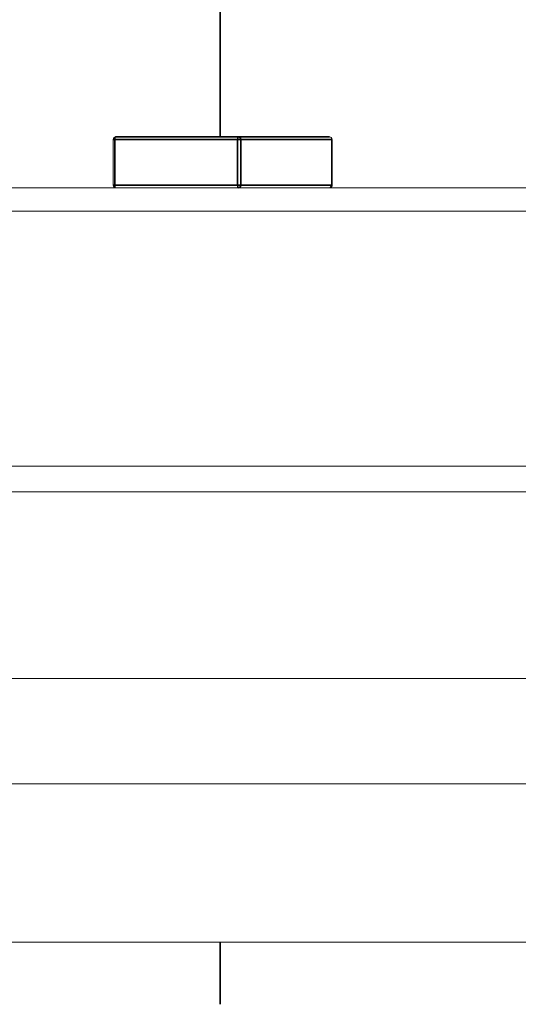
# Model space of a CAD drawing. Header units: millimetres. Extents: x 4 to 1188, y 1 to 840.
# Tile 173 of 256: x 710.658 to 711.078, y 493.276 to 494.104. Entities that reach past the tile are written whole.
import ezdxf

# ---------------------------------------------------------------- set-up
doc = ezdxf.new("R2010")
doc.units = ezdxf.units.MM
doc.layers.add('1', color=7, linetype='Continuous')
doc.styles.add('Arial Unicode MS', font='Arial Unicode MS')
doc.dimstyles.get("Standard").update_dxf_attribs({"dimtxt": 0.18, "dimasz": 0.18, "dimexe": 0.18, "dimexo": 0.0625, "dimgap": 0.09, "dimtad": 0, "dimtih": 1, "dimtoh": 1, "dimdec": 4, "dimzin": 0, "dimdsep": 46, "dimtxsty": 'Standard', "dimcen": 0.09, "dimadec": 0, "dimazin": 0, "dimtfac": 1, "dimtdec": 4, "dimtofl": 0, "dimtmove": 0, "dimatfit": 3, "dimfxl": 0, "dimtolj": 1, "dimtzin": 0, "dimarcsym": 0})

# ---------------------------------------------------------------- blocks, each defined once
blk = doc.blocks.new('_U46')
at = {"layer": '1', "color": 18, "lineweight": 35}
for p, q in [((686.89813, 499.38189), (667.74099, 499.38189)), ((669.74099, 499.38189), (669.74099, 485.8009)), ((715.23717, 485.8009), (667.74099, 485.8009))]:
    blk.add_line(p, q, dxfattribs=at)
at = {"layer": '1', "color": 18, "lineweight": 70}
for points in [[(669.74099, 499.38189), (670.51692, 495.88189), (668.96505, 495.88189)], [(669.74099, 485.8009), (668.96505, 489.3009), (670.51692, 489.30091)]]:
    blk.add_solid(points, dxfattribs=at)
at = {"layer": '1', "color": 18, "linetype": 'Continuous', "lineweight": 13, "insert": (669.2881, 490.54557), "char_height": 3, "attachment_point": 7, "rotation": 90, "line_spacing_factor": 1.047437, "style": 'Arial Unicode MS'}
blk.add_mtext('\\fArial Unicode MS|b0|i0;\\W1.0000;95', dxfattribs=at)

msp = doc.modelspace()

# ---------------------------------------------------------------- hatches: boundary and pattern name
at = {"layer": '1', "linetype": 'Continuous', "lineweight": 35}
h = msp.add_hatch(dxfattribs=at)
h.set_pattern_fill('ANSI31', color=154, scale=1.55, angle=-2.13e-14, style=0)
h.paths.add_polyline_path([(711.35879, 493.72832), (711.16945, 493.72832), (711.16945, 493.46118), (710.45518, 493.46118), (710.45518, 493.72832), (702.46473, 493.72832), (702.46473, 493.94261), (702.88241, 493.94261), (702.88241, 494.79975), (704.8217, 494.79975), (704.8217, 493.94261), (711.35879, 493.94261)], flags=0)
h = msp.add_hatch(dxfattribs=at)
h.set_pattern_fill('ANSI31', color=154, scale=1.55, angle=29.9848, style=0)
h.paths.add_polyline_path([(701.47445, 493.72832), (701.47445, 493.96236), (703.25285, 493.96236), (703.25285, 493.72832)], flags=0)
h.paths.add_polyline_path([(703.38877, 493.72832), (703.38877, 493.96236), (711.35879, 493.96236), (711.35879, 493.72832)], flags=0)
h.paths.add_polyline_path([(700.37629, 493.72832), (700.37629, 493.96236), (701.06811, 493.96236), (701.06811, 493.72832)], flags=0)

# ---------------------------------------------------------------- linework, layer by layer
at = {"layer": '1', "color": 154, "linetype": 'Continuous', "lineweight": 35}
for p, q in [((710.8267, 496.87473), (710.8267, 494.00557)), ((710.73791, 494.00308), (710.7365, 494.00308)), ((710.73791, 494.00308), (710.84127, 494.00308)), ((710.73791, 493.96451), (710.73791, 494.00308)), ((710.84201, 494.00522), (710.73864, 494.00522)), ((710.84402, 494.00308), (710.84127, 494.00308)), ((710.84127, 494.00308), (710.84127, 493.96451)), ((710.91872, 494.00522), (710.84201, 494.00522)), ((710.84402, 493.96451), (710.84402, 494.00308)), ((710.84402, 494.00308), (710.92073, 494.00308)), ((710.92073, 494.00308), (710.92086, 494.00308)), ((710.92073, 494.00308), (710.92073, 493.96451)), ((710.73791, 493.96451), (710.7365, 493.96451)), ((710.84127, 493.96451), (710.73791, 493.96451)), ((710.84402, 493.96451), (710.84127, 493.96451)), ((710.92073, 493.96451), (710.84402, 493.96451)), ((710.91949, 493.96253), (710.92073, 493.96451)), ((710.92073, 493.96451), (710.92086, 493.96451)), ((710.8267, 493.32834), (710.8267, 493.27598))]:
    msp.add_line(p, q, dxfattribs=at)
at = {"layer": '1', "color": 154, "linetype": 'Continuous', "lineweight": 13}
for p, q in [((710.7365, 494.00308), (710.7365, 493.96451)), ((710.73663, 494.00308), (710.7365, 494.00308)), ((710.73864, 494.00522), (710.79725, 494.00522)), ((710.78865, 494.00551), (710.78865, 494.00522)), ((710.79099, 494.00522), (710.79099, 494.00551)), ((710.79257, 494.00522), (710.79246, 494.00522)), ((710.79309, 494.00522), (710.79332, 494.00522)), ((710.79926, 494.00551), (710.7989, 494.00551)), ((710.79926, 494.00522), (710.7989, 494.00522)), ((710.80049, 494.00522), (710.80066, 494.00522)), ((710.80369, 494.00522), (710.80056, 494.00522)), ((710.80474, 494.00522), (710.80474, 494.00551)), ((710.82346, 494.00522), (710.81935, 494.00522)), ((710.82327, 494.00551), (710.82824, 494.00551)), ((710.82352, 494.00522), (710.82352, 494.00551)), ((710.82363, 494.00522), (710.82352, 494.00522)), ((710.82426, 494.00551), (710.82379, 494.00551)), ((710.82402, 494.00551), (710.82426, 494.00551)), ((710.82409, 494.00522), (710.91872, 494.00522)), ((710.83301, 494.00522), (710.82431, 494.00522)), ((710.82904, 494.00522), (710.82447, 494.00522)), ((710.82824, 494.00522), (710.82824, 494.00551)), ((710.82846, 494.00522), (710.82824, 494.00522)), ((710.82829, 494.00551), (710.82906, 494.00551)), ((710.82906, 494.00551), (710.82833, 494.00551)), ((710.82835, 494.00551), (710.83301, 494.00551)), ((710.83301, 494.00551), (710.8284, 494.00551)), ((710.83301, 494.00551), (710.83301, 494.00522)), ((710.83323, 494.00522), (710.83301, 494.00522)), ((710.92086, 493.96451), (710.92086, 494.00308)), ((703.38877, 493.96236), (711.35879, 493.96236)), ((710.91872, 493.96236), (710.91949, 493.96253)), ((704.8217, 493.94261), (711.35879, 493.94261)), ((711.35879, 493.72832), (703.38877, 493.72832)), ((710.45432, 493.70689), (711.17594, 493.70689)), ((711.17594, 493.54975), (710.45432, 493.54975)), ((711.16945, 493.46118), (710.45518, 493.46118)), ((714.54099, 493.32832), (709.41311, 493.32832))]:
    msp.add_line(p, q, dxfattribs=at)
for centre, major_axis, start_param, end_param in [((710.73864, 494.00308), (0, 0.00214), 0, 1.570796), ((710.91872, 494.00308), (0, -0.00214), 1.570796, 3.141593), ((710.73864, 493.96451), (0, 0.00214), 1.570796, 3.141593)]:
    msp.add_ellipse(centre, major_axis=major_axis, ratio=0.939693, start_param=start_param, end_param=end_param, dxfattribs=at)
at = {"layer": '1', "color": 154, "linetype": 'Continuous', "lineweight": 35}
for centre, major_axis, ratio, start_param, end_param in [((710.73864, 494.00308), (0, 0.00214), 0.34202, 0, 1.570796), ((710.84201, 494.00308), (0, -0.00214), 0.34202, 3.141593, 4.712389), ((710.84201, 494.00308), (0, 0.00214), 0.939693, 4.712389, 6.283185), ((710.73864, 493.96451), (0, 0.00214), 0.34202, 1.570796, 3.141593), ((710.84201, 493.96451), (0, -0.00214), 0.34202, 4.712389, 6.283185), ((710.84201, 493.96451), (0, 0.00214), 0.939693, 3.141593, 4.712389)]:
    msp.add_ellipse(centre, major_axis=major_axis, ratio=ratio, start_param=start_param, end_param=end_param, dxfattribs=at)
at = {"layer": '1', "color": 154, "linetype": 'Continuous', "lineweight": 13}
for points, knots in [([(710.79099, 494.00551), (710.79073, 494.00551), (710.79024, 494.00551), (710.7896, 494.00551), (710.78909, 494.00551), (710.78873, 494.00551), (710.78849, 494.00551), (710.78839, 494.00551), (710.78844, 494.00551), (710.78858, 494.00551), (710.78865, 494.00551)], [0, 0, 0, 0, 0.16287, 0.309908, 0.444611, 0.566631, 0.67929, 0.787329, 0.892674, 1, 1, 1, 1]), ([(710.79099, 494.00522), (710.79073, 494.00522), (710.79024, 494.00522), (710.7896, 494.00522), (710.78909, 494.00522), (710.78873, 494.00522), (710.78849, 494.00522), (710.78839, 494.00522), (710.78844, 494.00522), (710.78858, 494.00522), (710.78865, 494.00522)], [0, 0, 0, 0, 0.16287, 0.309908, 0.444611, 0.566631, 0.67929, 0.787329, 0.892674, 1, 1, 1, 1]), ([(710.78865, 494.00551), (710.78871, 494.00551), (710.78884, 494.00551), (710.78914, 494.00551), (710.78949, 494.00551), (710.78991, 494.00551), (710.79039, 494.00551), (710.79093, 494.00551), (710.79155, 494.00551), (710.79222, 494.00551), (710.79295, 494.00551), (710.79372, 494.00551), (710.79454, 494.00551), (710.7954, 494.00551), (710.7963, 494.00551), (710.79725, 494.00551), (710.79825, 494.00551), (710.79892, 494.00551), (710.79926, 494.00551)], [0, 0, 0, 0, 0.045249, 0.089046, 0.133753, 0.17902, 0.22622, 0.276333, 0.330502, 0.389318, 0.451844, 0.517626, 0.587612, 0.660911, 0.739117, 0.821058, 0.908157, 1, 1, 1, 1]), ([(710.80474, 494.00551), (710.80394, 494.00551), (710.8024, 494.00551), (710.80021, 494.00551), (710.7982, 494.00551), (710.79639, 494.00551), (710.79476, 494.00551), (710.79332, 494.00551), (710.79206, 494.00551), (710.79133, 494.00551), (710.79099, 494.00551)], [0, 0, 0, 0, 0.16399, 0.316279, 0.457451, 0.587187, 0.706146, 0.814209, 0.912106, 1, 1, 1, 1]), ([(710.80474, 494.00522), (710.80394, 494.00522), (710.8024, 494.00522), (710.80021, 494.00522), (710.7982, 494.00522), (710.79639, 494.00522), (710.79476, 494.00522), (710.79332, 494.00522), (710.79206, 494.00522), (710.79133, 494.00522), (710.79099, 494.00522)], [0, 0, 0, 0, 0.16399, 0.316279, 0.457451, 0.587187, 0.706146, 0.814209, 0.912106, 1, 1, 1, 1]), ([(710.79257, 494.00551), (710.79252, 494.00551), (710.79243, 494.00551), (710.79246, 494.00551), (710.79261, 494.00551), (710.79279, 494.00551), (710.79289, 494.00551)], [0, 0, 0, 0, 0.216987, 0.448782, 0.706308, 1, 1, 1, 1]), ([(710.79508, 494.00551), (710.79492, 494.00551), (710.79461, 494.00551), (710.79416, 494.00551), (710.79377, 494.00551), (710.79342, 494.00551), (710.79313, 494.00551), (710.79289, 494.00551), (710.7927, 494.00551), (710.79261, 494.00551), (710.79257, 494.00551)], [0, 0, 0, 0, 0.163277, 0.310892, 0.446819, 0.569906, 0.684024, 0.789987, 0.895592, 1, 1, 1, 1]), ([(710.79508, 494.00522), (710.79492, 494.00522), (710.79461, 494.00522), (710.79416, 494.00522), (710.79377, 494.00522), (710.79342, 494.00522), (710.79313, 494.00522), (710.79289, 494.00522), (710.7927, 494.00522), (710.79261, 494.00522), (710.79257, 494.00522)], [0, 0, 0, 0, 0.163277, 0.310892, 0.446819, 0.569906, 0.684024, 0.789987, 0.895592, 1, 1, 1, 1]), ([(710.79289, 494.00551), (710.79309, 494.00551), (710.79352, 494.00551), (710.7943, 494.00551), (710.79523, 494.00551), (710.79612, 494.00551), (710.79693, 494.00551), (710.79764, 494.00551), (710.79844, 494.00551), (710.79932, 494.00551), (710.80029, 494.00551), (710.80134, 494.00551), (710.80249, 494.00551), (710.80328, 494.00551), (710.80369, 494.00551)], [0, 0, 0, 0, 0.069993, 0.151179, 0.244049, 0.348789, 0.406942, 0.471758, 0.543422, 0.621403, 0.705702, 0.796988, 0.895269, 1, 1, 1, 1]), ([(710.80436, 494.00522), (710.80399, 494.00522), (710.80323, 494.00522), (710.80211, 494.00522), (710.80103, 494.00522), (710.80002, 494.00522), (710.79908, 494.00522), (710.79822, 494.00522), (710.79742, 494.00522), (710.7967, 494.00522), (710.79603, 494.00522), (710.79544, 494.00522), (710.79491, 494.00522), (710.79445, 494.00522), (710.79406, 494.00522), (710.79373, 494.00522), (710.79347, 494.00522), (710.7933, 494.00522), (710.79323, 494.00522), (710.79321, 494.00522)], [0, 0, 0, 0, 0.083921, 0.173983, 0.258521, 0.3381, 0.412779, 0.483137, 0.549145, 0.61112, 0.66941, 0.723298, 0.7744, 0.82126, 0.865523, 0.906508, 0.945604, 0.982512, 1, 1, 1, 1]), ([(710.7989, 494.00551), (710.79851, 494.00551), (710.79777, 494.00551), (710.79674, 494.00551), (710.79586, 494.00551), (710.79532, 494.00551), (710.79508, 494.00551)], [0, 0, 0, 0, 0.314678, 0.585132, 0.813475, 1, 1, 1, 1]), ([(710.7989, 494.00522), (710.79851, 494.00522), (710.79777, 494.00522), (710.79674, 494.00522), (710.79586, 494.00522), (710.79532, 494.00522), (710.79508, 494.00522)], [0, 0, 0, 0, 0.314678, 0.585132, 0.813475, 1, 1, 1, 1]), ([(710.80369, 494.00551), (710.80337, 494.00551), (710.80278, 494.00551), (710.802, 494.00551), (710.80138, 494.00551), (710.80093, 494.00551), (710.80064, 494.00551), (710.80049, 494.00551), (710.80047, 494.00551), (710.8006, 494.00551), (710.80066, 494.00551)], [0, 0, 0, 0, 0.175284, 0.3323, 0.472555, 0.59864, 0.711841, 0.814222, 0.907964, 1, 1, 1, 1]), ([(710.80066, 494.00551), (710.80074, 494.00551), (710.80088, 494.00551), (710.80122, 494.00551), (710.80165, 494.00551), (710.80217, 494.00551), (710.80278, 494.00551), (710.80347, 494.00551), (710.80425, 494.00551), (710.80512, 494.00551), (710.80605, 494.00551), (710.80702, 494.00551), (710.80804, 494.00551), (710.8091, 494.00551), (710.8102, 494.00551), (710.81134, 494.00551), (710.81251, 494.00551), (710.8133, 494.00551), (710.81371, 494.00551)], [0, 0, 0, 0, 0.0391, 0.07853, 0.118928, 0.162015, 0.208997, 0.259988, 0.316442, 0.37843, 0.444682, 0.513469, 0.585629, 0.660965, 0.739818, 0.822306, 0.909148, 1, 1, 1, 1]), ([(710.81024, 494.00551), (710.80974, 494.00551), (710.80877, 494.00551), (710.80747, 494.00551), (710.80637, 494.00551), (710.8056, 494.00551), (710.80511, 494.00551), (710.80481, 494.00551), (710.80457, 494.00551), (710.8044, 494.00551), (710.8043, 494.00551), (710.80428, 494.00551), (710.8043, 494.00551), (710.80438, 494.00551), (710.80442, 494.00551)], [0, 0, 0, 0, 0.1751, 0.334238, 0.478338, 0.610848, 0.672498, 0.728983, 0.780306, 0.828186, 0.87296, 0.915674, 0.957732, 1, 1, 1, 1]), ([(710.80442, 494.00551), (710.80448, 494.00551), (710.80458, 494.00551), (710.80483, 494.00551), (710.80512, 494.00551), (710.80546, 494.00551), (710.80586, 494.00551), (710.80631, 494.00551), (710.8068, 494.00551), (710.80735, 494.00551), (710.80794, 494.00551), (710.80857, 494.00551), (710.80923, 494.00551), (710.80992, 494.00551), (710.81065, 494.00551), (710.81142, 494.00551), (710.81222, 494.00551), (710.81276, 494.00551), (710.81304, 494.00551)], [0, 0, 0, 0, 0.047075, 0.091526, 0.135716, 0.181019, 0.227383, 0.276583, 0.329979, 0.387837, 0.449327, 0.514837, 0.584688, 0.65839, 0.736147, 0.81967, 0.907579, 1, 1, 1, 1]), ([(710.82352, 494.00551), (710.82343, 494.00551), (710.82325, 494.00551), (710.82283, 494.00551), (710.8223, 494.00551), (710.82166, 494.00551), (710.82092, 494.00551), (710.82007, 494.00551), (710.81911, 494.00551), (710.81804, 494.00551), (710.81684, 494.00551), (710.81551, 494.00551), (710.81405, 494.00551), (710.81245, 494.00551), (710.81071, 494.00551), (710.80884, 494.00551), (710.80683, 494.00551), (710.80545, 494.00551), (710.80474, 494.00551)], [0, 0, 0, 0, 0.034539, 0.068446, 0.103088, 0.13979, 0.17946, 0.222893, 0.270938, 0.32355, 0.381968, 0.447495, 0.520046, 0.600262, 0.688396, 0.784196, 0.88815, 1, 1, 1, 1]), ([(710.82352, 494.00522), (710.82343, 494.00522), (710.82325, 494.00522), (710.82283, 494.00522), (710.8223, 494.00522), (710.82166, 494.00522), (710.82092, 494.00522), (710.82007, 494.00522), (710.81911, 494.00522), (710.81804, 494.00522), (710.81684, 494.00522), (710.81551, 494.00522), (710.81405, 494.00522), (710.81245, 494.00522), (710.81071, 494.00522), (710.80884, 494.00522), (710.80683, 494.00522), (710.80545, 494.00522), (710.80474, 494.00522)], [0, 0, 0, 0, 0.034539, 0.068446, 0.103088, 0.13979, 0.17946, 0.222893, 0.270938, 0.32355, 0.381968, 0.447495, 0.520046, 0.600262, 0.688396, 0.784196, 0.88815, 1, 1, 1, 1]), ([(710.81948, 494.00551), (710.8194, 494.00551), (710.81924, 494.00551), (710.81886, 494.00551), (710.81836, 494.00551), (710.81776, 494.00551), (710.81706, 494.00551), (710.81627, 494.00551), (710.81538, 494.00551), (710.8144, 494.00551), (710.81337, 494.00551), (710.81233, 494.00551), (710.81127, 494.00551), (710.81059, 494.00551), (710.81024, 494.00551)], [0, 0, 0, 0, 0.060057, 0.117405, 0.175561, 0.2384, 0.308476, 0.387268, 0.475034, 0.573639, 0.678032, 0.783977, 0.890757, 1, 1, 1, 1]), ([(710.81304, 494.00551), (710.81333, 494.00551), (710.81389, 494.00551), (710.81469, 494.00551), (710.81544, 494.00551), (710.81613, 494.00551), (710.81676, 494.00551), (710.81734, 494.00551), (710.81786, 494.00551), (710.81833, 494.00551), (710.81872, 494.00551), (710.81906, 494.00551), (710.81931, 494.00551), (710.8195, 494.00551), (710.81961, 494.00551), (710.81964, 494.00551), (710.81961, 494.00551), (710.81952, 494.00551), (710.81948, 494.00551)], [0, 0, 0, 0, 0.094078, 0.183743, 0.267612, 0.347327, 0.423187, 0.49364, 0.560755, 0.623644, 0.682206, 0.735895, 0.785138, 0.830371, 0.873588, 0.915689, 0.956941, 1, 1, 1, 1]), ([(710.81371, 494.00551), (710.81424, 494.00551), (710.81528, 494.00551), (710.81677, 494.00551), (710.81817, 494.00551), (710.81947, 494.00551), (710.82063, 494.00551), (710.82163, 494.00551), (710.82244, 494.00551), (710.82306, 494.00551), (710.82349, 494.00551), (710.82372, 494.00551), (710.82375, 494.00551), (710.8236, 494.00551), (710.82352, 494.00551)], [0, 0, 0, 0, 0.113222, 0.222436, 0.328941, 0.432255, 0.529309, 0.617114, 0.696232, 0.767885, 0.832331, 0.890498, 0.945728, 1, 1, 1, 1]), ([(710.82824, 494.00551), (710.82815, 494.00551), (710.82798, 494.00551), (710.82761, 494.00551), (710.82714, 494.00551), (710.82658, 494.00551), (710.82593, 494.00551), (710.82518, 494.00551), (710.82435, 494.00551), (710.82377, 494.00551), (710.82346, 494.00551)], [0, 0, 0, 0, 0.112855, 0.222519, 0.33314, 0.446105, 0.568897, 0.700572, 0.843031, 1, 1, 1, 1]), ([(710.82824, 494.00522), (710.82815, 494.00522), (710.82798, 494.00522), (710.82761, 494.00522), (710.82714, 494.00522), (710.82658, 494.00522), (710.82593, 494.00522), (710.82518, 494.00522), (710.82435, 494.00522), (710.82377, 494.00522), (710.82346, 494.00522)], [0, 0, 0, 0, 0.112855, 0.222519, 0.33314, 0.446105, 0.568897, 0.700572, 0.843031, 1, 1, 1, 1]), ([(710.91949, 493.96253), (710.91971, 493.96261), (710.9201, 493.96283), (710.92056, 493.96334), (710.92081, 493.96393), (710.92083, 493.96431), (710.92082, 493.96451)], [0, 0, 0, 0, 0.259983, 0.5159, 0.763805, 1, 1, 1, 1])]:
    msp.add_open_spline(points, degree=3, knots=knots, dxfattribs=at)

# ---------------------------------------------------------------- dimensions: what is measured, and where the dimension line sits
at = {"layer": '1', "color": 18, "linetype": 'Continuous', "lineweight": 13}
dim = msp.add_linear_dim(base=(669.74099, 485.8009), p1=(695.04099, 499.38189), p2=(756.7381, 485.8009), angle=90, dimstyle='Standard', override={"dimtxt": 3, "dimasz": 3.5, "dimexe": 2, "dimexo": 1, "dimgap": 1.5, "dimtad": 1, "dimtih": 0, "dimtoh": 0, "dimdec": 0, "dimlfac": 7, "dimzin": 8, "dimdsep": 44, "dimlunit": 2, "dimtxsty": 'Arial Unicode MS', "dimsah": 1, "dimse1": 0, "dimse2": 0, "dimsd1": 0, "dimsd2": 0, "dimclrd": 18, "dimclre": 18, "dimclrt": 18, "dimtol": 0, "dimtm": -0.1, "dimtfac": 0.666667, "dimtdec": 2, "dimtofl": 1, "dimtmove": 0, "dimtzin": 8, "dimlwd": 35, "dimlwe": 35}, dxfattribs=at)
dim.commit()
dim.dimension.update_dxf_attribs({"geometry": '_U46', "text_midpoint": (669.74099, 492.5914), "dimtype": 160})

doc.saveas('drawing.dxf')
